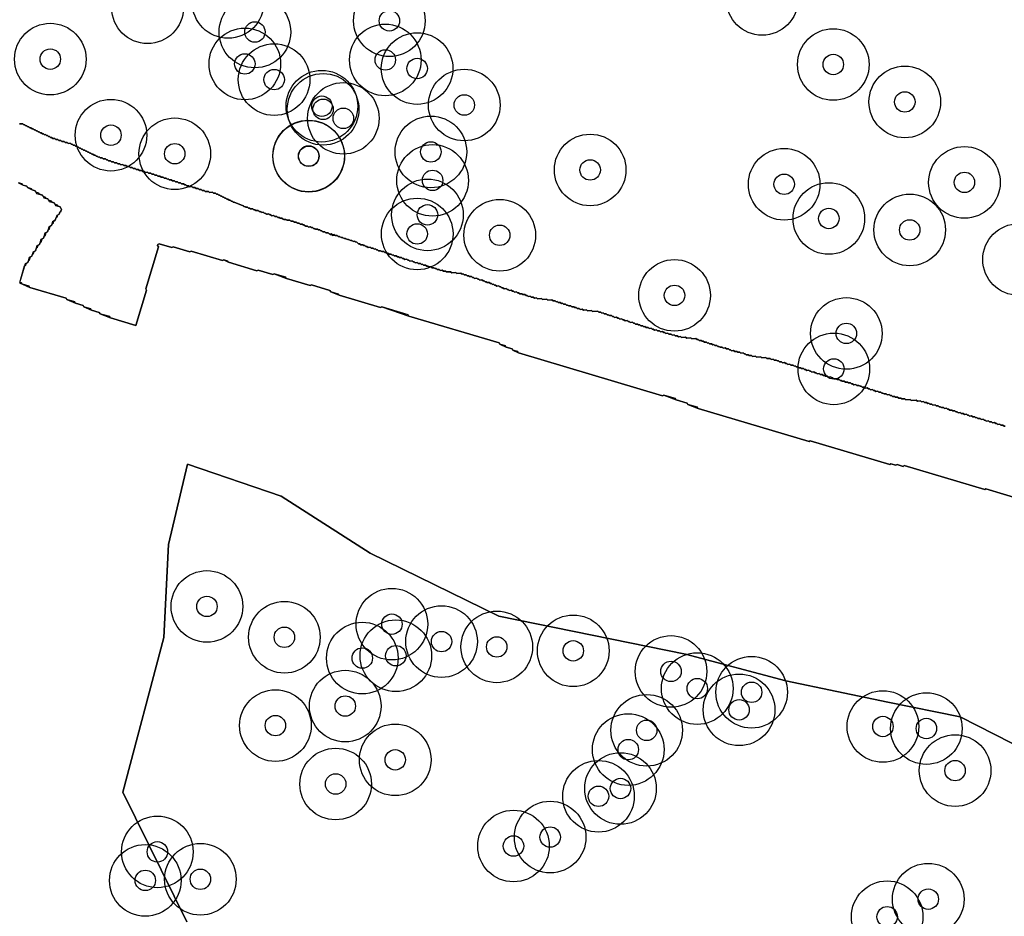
# Model space of a CAD drawing. Header units: inches. Extents: x 128668 to 131679, y 413272 to 413787.
# Tile 87 of 116: x 131028 to 131076, y 413348 to 413392. Entities that reach past the tile are written whole.
import ezdxf

# ---------------------------------------------------------------- set-up
doc = ezdxf.new("R2010")
doc.units = ezdxf.units.IN
doc.header["$MEASUREMENT"] = 0
doc.header["$PDMODE"] = 33
doc.header["$PDSIZE"] = -3
for name, color, linetype in [('Niet gedetecteerde gebieden (D-gebied) (ca. 44.659 m2)', 1, 'Continuous'), ('Significante objecten binnen onderzoeksgebied', 3, 'Continuous'), ('Veiligheidsmarge objecten d.d. 230531', 6, 'Continuous'), ('Verstoorde gebieden (C-gebied) (ca. 90.096 m2)', 40, 'Continuous'), ('Vrijgegeven gebieden (A+B gebied) (ca. 609.035 m2)', 3, 'Continuous')]:
    doc.layers.add(name, color=color, linetype=linetype)

msp = doc.modelspace()

# ---------------------------------------------------------------- linework, layer by layer
at = {"layer": 'Niet gedetecteerde gebieden (D-gebied) (ca. 44.659 m2)'}
for points in [[(131027.955, 413386.713), (131028.105, 413386.716), (131028.156, 413386.668), (131028.206, 413386.669), (131028.257, 413386.62), (131028.307, 413386.621), (131028.358, 413386.572), (131028.408, 413386.573), (131028.459, 413386.524), (131028.509, 413386.525), (131028.56, 413386.477), (131028.611, 413386.478), (131028.662, 413386.429), (131028.712, 413386.43), (131028.763, 413386.381), (131028.813, 413386.382), (131028.864, 413386.333), (131028.914, 413386.334), (131028.965, 413386.286), (131029.015, 413386.287), (131029.066, 413386.238), (131029.116, 413386.239), (131029.167, 413386.19), (131029.217, 413386.191), (131029.268, 413386.142), (131029.318, 413386.144), (131029.369, 413386.095), (131029.419, 413386.096), (131029.47, 413386.047), (131029.52, 413386.048), (131029.571, 413385.999), (131029.671, 413386.001), (131029.723, 413385.953), (131029.822, 413385.955), (131029.874, 413385.906), (131029.973, 413385.908), (131030.025, 413385.859), (131030.125, 413385.861), (131030.176, 413385.813), (131030.276, 413385.815), (131030.327, 413385.766), (131030.427, 413385.768), (131030.478, 413385.719), (131030.528, 413385.72), (131030.579, 413385.672), (131030.629, 413385.673), (131030.68, 413385.624), (131030.73, 413385.625), (131030.781, 413385.576), (131030.831, 413385.577), (131030.882, 413385.528), (131030.932, 413385.53), (131030.983, 413385.481), (131031.033, 413385.482), (131031.084, 413385.433), (131031.134, 413385.434), (131031.185, 413385.385), (131031.235, 413385.386), (131031.286, 413385.337), (131031.337, 413385.339), (131031.388, 413385.29), (131031.438, 413385.291), (131031.489, 413385.242), (131031.539, 413385.243), (131031.59, 413385.194), (131031.64, 413385.195), (131031.691, 413385.146), (131031.741, 413385.148), (131031.792, 413385.099), (131031.842, 413385.1), (131031.893, 413385.051), (131031.993, 413385.053), (131032.044, 413385.004), (131032.144, 413385.006), (131032.195, 413384.958), (131032.245, 413384.959), (131032.296, 413384.91), (131032.396, 413384.912), (131032.447, 413384.863), (131032.547, 413384.865), (131032.598, 413384.817), (131032.698, 413384.819), (131032.749, 413384.77), (131032.849, 413384.772), (131032.9, 413384.723), (131033.001, 413384.726), (131033.052, 413384.677), (131033.152, 413384.679), (131033.203, 413384.63), (131033.303, 413384.632), (131033.354, 413384.584), (131033.454, 413384.586), (131033.505, 413384.537), (131033.605, 413384.539), (131033.656, 413384.49), (131033.756, 413384.492), (131033.807, 413384.444), (131033.907, 413384.446), (131033.958, 413384.397), (131034.058, 413384.399), (131034.109, 413384.35), (131034.209, 413384.353), (131034.26, 413384.304), (131034.36, 413384.306), (131034.411, 413384.257), (131034.511, 413384.259), (131034.562, 413384.21), (131034.662, 413384.213), (131034.713, 413384.164), (131034.813, 413384.166), (131034.865, 413384.117), (131034.964, 413384.119), (131035.016, 413384.071), (131035.115, 413384.073), (131035.167, 413384.024), (131035.217, 413384.025), (131035.268, 413383.976), (131035.368, 413383.979), (131035.419, 413383.93), (131035.519, 413383.932), (131035.57, 413383.883), (131035.67, 413383.885), (131035.721, 413383.836), (131035.821, 413383.839), (131035.872, 413383.79), (131035.972, 413383.792), (131036.023, 413383.743), (131036.073, 413383.744), (131036.124, 413383.695), (131036.224, 413383.698), (131036.275, 413383.649), (131036.375, 413383.651), (131036.426, 413383.602), (131036.526, 413383.604), (131036.577, 413383.556), (131036.677, 413383.558), (131036.728, 413383.509), (131036.828, 413383.511), (131036.88, 413383.462), (131036.979, 413383.464), (131037.031, 413383.416), (131037.181, 413383.419), (131037.232, 413383.37), (131037.382, 413383.374), (131037.433, 413383.325), (131037.533, 413383.327), (131037.584, 413383.278), (131037.634, 413383.279), (131037.685, 413383.23), (131037.735, 413383.231), (131037.786, 413383.183), (131037.836, 413383.184), (131037.887, 413383.135), (131037.937, 413383.136), (131037.988, 413383.087), (131038.038, 413383.088), (131038.089, 413383.039), (131038.139, 413383.04), (131038.19, 413382.992), (131038.24, 413382.993), (131038.291, 413382.944), (131038.341, 413382.945), (131038.392, 413382.896), (131038.426, 413382.897), (131038.442, 413382.897), (131038.873, 413382.707), (131038.897, 413382.707), (131038.918, 413382.687), (131038.981, 413382.659), (131038.998, 413382.659), (131039.013, 413382.645), (131039.094, 413382.65), (131039.147, 413382.604), (131039.197, 413382.607), (131039.245, 413382.565), (131039.25, 413382.56), (131039.255, 413382.561), (131039.35, 413382.567), (131039.402, 413382.519), (131039.453, 413382.523), (131039.506, 413382.477), (131039.606, 413382.483), (131039.659, 413382.437), (131039.709, 413382.44), (131039.725, 413382.426), (131039.753, 413382.426), (131039.786, 413382.395), (131039.862, 413382.4), (131039.885, 413382.379), (131039.915, 413382.353), (131039.931, 413382.354), (131039.955, 413382.331), (131039.993, 413382.332), (131040.018, 413382.31), (131040.076, 413382.314), (131040.118, 413382.317), (131040.153, 413382.285), (131040.206, 413382.286), (131040.221, 413382.273), (131040.258, 413382.238), (131040.262, 413382.238), (131040.274, 413382.227), (131040.365, 413382.233), (131040.374, 413382.233), (131040.422, 413382.191), (131040.427, 413382.187), (131040.509, 413382.192), (131040.527, 413382.193), (131040.58, 413382.146), (131040.63, 413382.15), (131040.634, 413382.146), (131040.683, 413382.103), (131040.704, 413382.105), (131040.783, 413382.11), (131040.794, 413382.1), (131040.836, 413382.063), (131040.848, 413382.064), (131040.862, 413382.051), (131040.954, 413382.053), (131040.962, 413382.053), (131040.993, 413382.023), (131041.013, 413382.005), (131041.115, 413382.007), (131041.163, 413382.008), (131041.186, 413381.986), (131041.192, 413381.986), (131041.223, 413381.959), (131041.314, 413381.961), (131041.331, 413381.945), (131041.345, 413381.946), (131041.383, 413381.913), (131041.465, 413381.915), (131041.475, 413381.905), (131041.497, 413381.906), (131041.543, 413381.866), (131041.616, 413381.868), (131041.667, 413381.819), (131041.715, 413381.82), (131041.754, 413381.822), (131041.767, 413381.821), (131041.814, 413381.777), (131041.857, 413381.779), (131041.863, 413381.773), (131041.868, 413381.774), (131041.91, 413381.733), (131041.919, 413381.725), (131042.019, 413381.727), (131042.07, 413381.678), (131042.131, 413381.679), (131042.17, 413381.68), (131042.2, 413381.652), (131042.266, 413381.656), (131042.292, 413381.633), (131042.319, 413381.609), (131042.345, 413381.611), (131042.372, 413381.585), (131042.399, 413381.585), (131042.422, 413381.566), (131042.49, 413381.57), (131042.521, 413381.573), (131042.56, 413381.539), (131042.624, 413381.541), (131042.675, 413381.492), (131042.725, 413381.493), (131042.776, 413381.444), (131042.876, 413381.446), (131042.927, 413381.397), (131042.988, 413381.399), (131043.027, 413381.4), (131043.07, 413381.358), (131043.078, 413381.351), (131043.096, 413381.351), (131043.14, 413381.312), (131043.19, 413381.316), (131043.243, 413381.269), (131043.338, 413381.275), (131043.346, 413381.273), (131043.343, 413381.276), (131043.338, 413381.275), (131043.245, 413381.304), (131043.329, 413381.306), (131043.373, 413381.264), (131043.394, 413381.258), (131043.48, 413381.26), (131043.525, 413381.217), (131043.543, 413381.211), (131043.581, 413381.212), (131043.601, 413381.193), (131043.692, 413381.164), (131043.732, 413381.165), (131043.753, 413381.145), (131043.841, 413381.118), (131043.883, 413381.119), (131043.905, 413381.098), (131043.99, 413381.071), (131044.034, 413381.072), (131044.057, 413381.05), (131044.139, 413381.024), (131044.185, 413381.025), (131044.209, 413381.002), (131044.288, 413380.978), (131044.336, 413380.979), (131044.361, 413380.955), (131044.438, 413380.931), (131044.47, 413380.899), (131044.489, 413380.882), (131044.523, 413380.852), (131044.573, 413380.855), (131044.626, 413380.809), (131044.709, 413380.814), (131044.737, 413380.805), (131044.779, 413380.769), (131044.829, 413380.772), (131044.882, 413380.725), (131044.932, 413380.729), (131044.985, 413380.682), (131045.085, 413380.689), (131045.138, 413380.642), (131045.238, 413380.648), (131045.291, 413380.602), (131045.341, 413380.605), (131045.394, 413380.559), (131045.444, 413380.562), (131045.497, 413380.515), (131045.597, 413380.522), (131045.65, 413380.475), (131045.75, 413380.482), (131045.803, 413380.435), (131045.853, 413380.438), (131045.906, 413380.392), (131045.956, 413380.395), (131046.009, 413380.348), (131046.109, 413380.355), (131046.162, 413380.308), (131046.212, 413380.312), (131046.265, 413380.265), (131046.365, 413380.272), (131046.418, 413380.225), (131046.468, 413380.228), (131046.521, 413380.182), (131046.621, 413380.188), (131046.674, 413380.142), (131046.724, 413380.145), (131046.777, 413380.098), (131046.877, 413380.105), (131046.93, 413380.058), (131046.98, 413380.061), (131047.033, 413380.015), (131047.133, 413380.021), (131047.186, 413379.975), (131047.236, 413379.978), (131047.289, 413379.931), (131047.389, 413379.938), (131047.442, 413379.891), (131047.542, 413379.898), (131047.595, 413379.851), (131047.645, 413379.855), (131047.698, 413379.808), (131047.798, 413379.815), (131047.851, 413379.768), (131047.901, 413379.771), (131047.954, 413379.725), (131048.054, 413379.731), (131048.107, 413379.685), (131048.207, 413379.691), (131048.26, 413379.644), (131048.31, 413379.648), (131048.363, 413379.601), (131048.463, 413379.608), (131048.516, 413379.561), (131048.615, 413379.568), (131048.669, 413379.521), (131048.768, 413379.527), (131048.822, 413379.481), (131049.021, 413379.494), (131049.074, 413379.447), (131049.274, 413379.46), (131049.327, 413379.414), (131049.527, 413379.427), (131049.58, 413379.38), (131049.63, 413379.384), (131049.683, 413379.337), (131049.783, 413379.344), (131049.836, 413379.297), (131049.886, 413379.3), (131049.939, 413379.254), (131050.039, 413379.26), (131050.092, 413379.214), (131050.142, 413379.217), (131050.195, 413379.17), (131050.295, 413379.177), (131050.348, 413379.13), (131050.398, 413379.133), (131050.451, 413379.087), (131050.551, 413379.093), (131050.604, 413379.047), (131050.654, 413379.05), (131050.707, 413379.003), (131050.757, 413379.007), (131050.81, 413378.96), (131050.91, 413378.967), (131050.963, 413378.92), (131051.013, 413378.923), (131051.066, 413378.877), (131051.116, 413378.88), (131051.169, 413378.833), (131051.219, 413378.837), (131051.272, 413378.79), (131051.372, 413378.797), (131051.425, 413378.75), (131051.475, 413378.753), (131051.528, 413378.707), (131051.578, 413378.71), (131051.631, 413378.663), (131051.731, 413378.67), (131051.784, 413378.623), (131051.834, 413378.626), (131051.887, 413378.58), (131051.987, 413378.586), (131052.04, 413378.54), (131052.09, 413378.543), (131052.143, 413378.496), (131052.243, 413378.503), (131052.296, 413378.456), (131052.346, 413378.46), (131052.399, 413378.413), (131052.499, 413378.42), (131052.552, 413378.373), (131052.652, 413378.38), (131052.705, 413378.333), (131052.755, 413378.336), (131052.808, 413378.29), (131052.908, 413378.296), (131052.961, 413378.249), (131053.061, 413378.256), (131053.114, 413378.209), (131053.214, 413378.216), (131053.267, 413378.169), (131053.466, 413378.183), (131053.519, 413378.136), (131053.719, 413378.149), (131053.772, 413378.102), (131053.972, 413378.115), (131054.025, 413378.069), (131054.125, 413378.075), (131054.178, 413378.029), (131054.228, 413378.032), (131054.281, 413377.985), (131054.381, 413377.992), (131054.434, 413377.945), (131054.484, 413377.949), (131054.537, 413377.902), (131054.637, 413377.909), (131054.69, 413377.862), (131054.74, 413377.865), (131054.793, 413377.819), (131054.893, 413377.825), (131054.946, 413377.779), (131055.046, 413377.785), (131055.099, 413377.738), (131055.149, 413377.742), (131055.202, 413377.695), (131055.302, 413377.702), (131055.355, 413377.655), (131055.455, 413377.662), (131055.508, 413377.615), (131055.657, 413377.625), (131055.711, 413377.578), (131055.91, 413377.591), (131055.963, 413377.545), (131056.213, 413377.561), (131056.266, 413377.514), (131056.366, 413377.521), (131056.419, 413377.474), (131056.469, 413377.478), (131056.522, 413377.431), (131056.622, 413377.438), (131056.675, 413377.391), (131056.725, 413377.394), (131056.778, 413377.348), (131056.878, 413377.354), (131056.931, 413377.308), (131056.981, 413377.311), (131057.034, 413377.264), (131057.134, 413377.271), (131057.187, 413377.224), (131057.237, 413377.227), (131057.29, 413377.181), (131057.39, 413377.187), (131057.443, 413377.141), (131057.493, 413377.144), (131057.546, 413377.098), (131057.646, 413377.104), (131057.699, 413377.057), (131057.749, 413377.061), (131057.802, 413377.014), (131057.902, 413377.021), (131057.955, 413376.974), (131058.005, 413376.977), (131058.058, 413376.931), (131058.158, 413376.937), (131058.211, 413376.891), (131058.261, 413376.894), (131058.314, 413376.847), (131058.414, 413376.854), (131058.467, 413376.807), (131058.517, 413376.81), (131058.57, 413376.764), (131058.67, 413376.77), (131058.723, 413376.724), (131058.823, 413376.73), (131058.876, 413376.684), (131058.926, 413376.687), (131058.979, 413376.64), (131059.079, 413376.647), (131059.132, 413376.6), (131059.231, 413376.607), (131059.285, 413376.56), (131059.384, 413376.567), (131059.438, 413376.52), (131059.488, 413376.523), (131059.541, 413376.477), (131059.64, 413376.483), (131059.694, 413376.437), (131059.793, 413376.443), (131059.847, 413376.397), (131059.946, 413376.403), (131059.999, 413376.357), (131060.099, 413376.363), (131060.152, 413376.317), (131060.252, 413376.323), (131060.305, 413376.277), (131060.505, 413376.29), (131060.558, 413376.243), (131060.758, 413376.256), (131060.811, 413376.209), (131061.01, 413376.223), (131061.063, 413376.176), (131061.113, 413376.179), (131061.167, 413376.133), (131061.266, 413376.139), (131061.319, 413376.093), (131061.369, 413376.096), (131061.423, 413376.049), (131061.522, 413376.056), (131061.576, 413376.009), (131061.625, 413376.012), (131061.679, 413375.966), (131061.778, 413375.972), (131061.832, 413375.926), (131061.881, 413375.929), (131061.935, 413375.883), (131062.034, 413375.889), (131062.087, 413375.842), (131062.137, 413375.846), (131062.191, 413375.799), (131062.29, 413375.806), (131062.343, 413375.759), (131062.443, 413375.766), (131062.497, 413375.719), (131062.596, 413375.725), (131062.649, 413375.679), (131062.699, 413375.682), (131062.752, 413375.635), (131062.852, 413375.642), (131062.905, 413375.595), (131063.005, 413375.602), (131063.058, 413375.555), (131063.158, 413375.562), (131063.211, 413375.515), (131063.311, 413375.522), (131063.364, 413375.475), (131063.414, 413375.479), (131063.467, 413375.432), (131063.567, 413375.438), (131063.62, 413375.392), (131063.72, 413375.398), (131063.773, 413375.352), (131063.923, 413375.362), (131063.976, 413375.315), (131064.176, 413375.328), (131064.229, 413375.282), (131064.428, 413375.295), (131064.481, 413375.248), (131064.631, 413375.258), (131064.684, 413375.211), (131064.784, 413375.218), (131064.837, 413375.171), (131064.937, 413375.178), (131064.99, 413375.131), (131065.04, 413375.134), (131065.093, 413375.088), (131065.193, 413375.094), (131065.246, 413375.048), (131065.346, 413375.054), (131065.399, 413375.008), (131065.449, 413375.011), (131065.502, 413374.964), (131065.602, 413374.971), (131065.655, 413374.924), (131065.755, 413374.931), (131065.808, 413374.884), (131065.858, 413374.887), (131065.911, 413374.841), (131066.011, 413374.847), (131066.064, 413374.801), (131066.114, 413374.804), (131066.167, 413374.757), (131066.267, 413374.764), (131066.32, 413374.717), (131066.37, 413374.721), (131066.423, 413374.674), (131066.523, 413374.681), (131066.576, 413374.634), (131066.626, 413374.637), (131066.679, 413374.591), (131066.779, 413374.597), (131066.832, 413374.551), (131066.882, 413374.554), (131066.935, 413374.507), (131067.035, 413374.514), (131067.088, 413374.467), (131067.188, 413374.474), (131067.241, 413374.427), (131067.291, 413374.43), (131067.344, 413374.384), (131067.444, 413374.39), (131067.497, 413374.344), (131067.597, 413374.35), (131067.65, 413374.304), (131067.7, 413374.307), (131067.753, 413374.26), (131067.853, 413374.267), (131067.906, 413374.22), (131068.006, 413374.227), (131068.059, 413374.18), (131068.109, 413374.183), (131068.162, 413374.137), (131068.262, 413374.143), (131068.315, 413374.097), (131068.415, 413374.103), (131068.468, 413374.057), (131068.567, 413374.063), (131068.621, 413374.017), (131068.671, 413374.02), (131068.724, 413373.973), (131068.823, 413373.98), (131068.877, 413373.933), (131068.977, 413373.94), (131069.03, 413373.893), (131069.08, 413373.896), (131069.133, 413373.85), (131069.233, 413373.856), (131069.286, 413373.81), (131069.385, 413373.816), (131069.439, 413373.77), (131069.488, 413373.773), (131069.542, 413373.726), (131069.641, 413373.733), (131069.695, 413373.686), (131069.745, 413373.69), (131069.798, 413373.643), (131069.897, 413373.65), (131069.951, 413373.603), (131070.05, 413373.609), (131070.104, 413373.563), (131070.153, 413373.566), (131070.207, 413373.519), (131070.306, 413373.526), (131070.359, 413373.479), (131070.459, 413373.486), (131070.512, 413373.439), (131070.562, 413373.443), (131070.615, 413373.396), (131070.715, 413373.402), (131070.768, 413373.356), (131070.868, 413373.363), (131070.921, 413373.316), (131071.021, 413373.322), (131071.074, 413373.276), (131071.224, 413373.286), (131071.277, 413373.239), (131071.477, 413373.252), (131071.53, 413373.205), (131071.779, 413373.222), (131071.832, 413373.175), (131071.982, 413373.185), (131072.035, 413373.138), (131072.135, 413373.145), (131072.188, 413373.098), (131072.288, 413373.105), (131072.341, 413373.058), (131072.391, 413373.062), (131072.444, 413373.015), (131072.544, 413373.021), (131072.597, 413372.975), (131072.697, 413372.981), (131072.75, 413372.935), (131072.85, 413372.941), (131072.903, 413372.895), (131072.953, 413372.898), (131073.006, 413372.852), (131073.106, 413372.858), (131073.159, 413372.811), (131073.259, 413372.818), (131073.312, 413372.771), (131073.362, 413372.775), (131073.415, 413372.728), (131073.515, 413372.734), (131073.568, 413372.688), (131073.668, 413372.694), (131073.721, 413372.648), (131073.771, 413372.651), (131073.824, 413372.604), (131073.924, 413372.611), (131073.977, 413372.565), (131074.077, 413372.571), (131074.13, 413372.524), (131074.23, 413372.531), (131074.283, 413372.484), (131074.333, 413372.488), (131074.386, 413372.441), (131074.486, 413372.448), (131074.539, 413372.401), (131074.639, 413372.407), (131074.692, 413372.361), (131074.742, 413372.364), (131074.795, 413372.317), (131074.895, 413372.324), (131074.948, 413372.277), (131075.047, 413372.284), (131075.101, 413372.237), (131075.151, 413372.241), (131075.204, 413372.194), (131075.304, 413372.201), (131075.357, 413372.154), (131075.457, 413372.161), (131075.51, 413372.114), (131075.609, 413372.12), (131075.663, 413372.074), (131075.712, 413372.077), (131075.766, 413372.03), (131075.865, 413372.037), (131075.919, 413371.99), (131076.018, 413371.997), (131076.071, 413371.95), (131076.121, 413371.954)], [(131076.912, 413368.366), (131075.187, 413368.88), (131075.124, 413368.846), (131071.195, 413370.016), (131071.133, 413369.982), (131070.845, 413370.067), (131070.783, 413370.034), (131070.544, 413370.105), (131070.481, 413370.071), (131066.6, 413371.227), (131066.538, 413371.193), (131061.123, 413372.805), (131061.089, 413372.867), (131060.61, 413373.01), (131060.577, 413373.072), (131060.05, 413373.229), (131060.016, 413373.291), (131059.441, 413373.462), (131059.379, 413373.429), (131052.335, 413375.525), (131052.301, 413375.588), (131052.061, 413375.659), (131052.028, 413375.721), (131051.74, 413375.807), (131051.707, 413375.869), (131051.419, 413375.955), (131051.385, 413376.017), (131046.977, 413377.329), (131046.943, 413377.391), (131045.65, 413377.776), (131045.587, 413377.743), (131043.575, 413378.342), (131043.541, 413378.404), (131043.158, 413378.518), (131043.124, 413378.58), (131042.214, 413378.851), (131042.152, 413378.818), (131041.001, 413379.16), (131040.968, 413379.222), (131040.393, 413379.393), (131040.331, 413379.36), (131039.612, 413379.574), (131039.55, 413379.54), (131038.16, 413379.954), (131038.126, 413380.016), (131037.935, 413380.073), (131037.872, 413380.039), (131036.339, 413380.496), (131036.277, 413380.462), (131035.462, 413380.705), (131035.4, 413380.671), (131034.777, 413380.856), (131034.715, 413380.823), (131034.701, 413380.775), (131034.734, 413380.713), (131034.121, 413378.652), (131034.155, 413378.59), (131033.641, 413376.865), (131032.395, 413377.236), (131032.362, 413377.298), (131031.882, 413377.441), (131031.849, 413377.503), (131031.465, 413377.617), (131031.432, 413377.679), (131031.096, 413377.779), (131031.063, 413377.841), (131030.679, 413377.955), (131030.646, 413378.017), (131030.262, 413378.131), (131030.229, 413378.194), (131028.456, 413378.722), (131028.422, 413378.784), (131028.087, 413378.883), (131028.053, 413378.946), (131027.957, 413378.974), (131028.2, 413379.789), (131028.262, 413379.823), (131028.29, 413379.918), (131028.352, 413379.952), (131028.381, 413380.048), (131028.443, 413380.082), (131028.486, 413380.225), (131028.548, 413380.259), (131028.577, 413380.355), (131028.639, 413380.388), (131028.667, 413380.484), (131028.73, 413380.518), (131028.772, 413380.662), (131028.835, 413380.695), (131028.863, 413380.791), (131028.925, 413380.825), (131028.954, 413380.921), (131029.016, 413380.954), (131029.059, 413381.098), (131029.121, 413381.132), (131029.15, 413381.227), (131029.212, 413381.261), (131029.255, 413381.405), (131029.317, 413381.439), (131029.345, 413381.534), (131029.407, 413381.568), (131029.45, 413381.712), (131029.512, 413381.745), (131029.541, 413381.841), (131029.603, 413381.875), (131029.632, 413381.971), (131029.694, 413382.004), (131029.737, 413382.148), (131029.799, 413382.182), (131029.827, 413382.278), (131029.889, 413382.311), (131029.918, 413382.407), (131029.98, 413382.441), (131030.009, 413382.537), (131029.975, 413382.599), (131029.941, 413382.661), (131029.846, 413382.69), (131029.812, 413382.752), (131029.668, 413382.795), (131029.635, 413382.857), (131029.539, 413382.885), (131029.505, 413382.947), (131029.361, 413382.99), (131029.328, 413383.052), (131029.232, 413383.081), (131029.198, 413383.143), (131029.102, 413383.172), (131029.069, 413383.234), (131028.925, 413383.277), (131028.891, 413383.339), (131028.747, 413383.382), (131028.714, 413383.444), (131028.57, 413383.487), (131028.536, 413383.549), (131028.345, 413383.606), (131028.311, 413383.668), (131028.119, 413383.725), (131028.086, 413383.787), (131027.894, 413383.844)]]:
    msp.add_lwpolyline(points, dxfattribs=at)
for points in [[(131043.22, 413381.312), (131043.096, 413381.351), (131043.178, 413381.353)], [(131043.245, 413381.304), (131043.229, 413381.304), (131043.22, 413381.312)]]:
    msp.add_lwpolyline(points, close=True, dxfattribs=at)
at = {"layer": 'Significante objecten binnen onderzoeksgebied'}
for p in [(131046.026, 413391.756), (131039.454, 413391.207), (131029.454, 413389.882), (131038.962, 413389.648), (131045.827, 413389.842), (131047.383, 413389.422), (131067.725, 413389.619), (131040.394, 413388.881), (131042.729, 413387.582), (131049.688, 413387.64), (131071.219, 413387.79), (131042.787, 413387.429), (131043.776, 413386.989), (131032.419, 413386.165), (131035.536, 413385.258), (131042.08, 413385.149), (131042.087, 413385.136), (131048.056, 413385.347), (131055.84, 413384.466), (131048.139, 413383.958), (131065.323, 413383.766), (131074.134, 413383.859), (131047.888, 413382.272), (131067.507, 413382.095), (131047.388, 413381.338), (131051.42, 413381.275), (131071.459, 413381.536), (131059.965, 413378.338), (131068.362, 413376.478), (131067.752, 413374.744), (131037.11, 413363.137), (131046.151, 413362.27), (131040.894, 413361.629), (131048.578, 413361.418), (131051.275, 413361.159), (131044.703, 413360.614), (131046.343, 413360.729), (131055.015, 413360.968), (131059.792, 413359.961), (131061.076, 413359.122), (131063.733, 413358.942), (131043.87, 413358.267), (131063.119, 413358.085), (131040.456, 413357.314), (131070.151, 413357.269), (131072.274, 413357.169), (131058.604, 413357.083), (131057.704, 413356.141), (131046.313, 413355.64), (131073.677, 413355.114), (131043.401, 413354.459), (131057.324, 413354.24), (131056.247, 413353.859), (131053.886, 413351.866), (131052.094, 413351.429), (131034.687, 413351.143), (131034.097, 413349.749), (131036.789, 413349.805), (131072.367, 413348.833), (131070.358, 413347.973)]:
    msp.add_point(p, dxfattribs=at)
at = {"layer": 'Veiligheidsmarge objecten d.d. 230531', "color": 6, "linetype": 'Continuous', "lineweight": 25}
for centre in [(131038.141, 413392.655), (131064.25, 413392.801), (131034.209, 413392.391), (131046.026, 413391.756), (131039.454, 413391.207), (131029.454, 413389.882), (131038.962, 413389.648), (131045.827, 413389.842), (131067.725, 413389.619), (131047.383, 413389.422), (131040.394, 413388.881), (131049.688, 413387.64), (131071.219, 413387.79), (131042.729, 413387.582), (131042.787, 413387.429), (131043.776, 413386.989), (131032.419, 413386.165), (131035.536, 413385.258), (131048.056, 413385.347), (131042.08, 413385.149), (131042.087, 413385.136), (131055.84, 413384.466), (131048.139, 413383.958), (131074.134, 413383.859), (131065.323, 413383.766), (131047.888, 413382.272), (131067.507, 413382.095), (131071.459, 413381.536), (131047.388, 413381.338), (131051.42, 413381.275), (131076.782, 413380.089), (131059.965, 413378.338), (131068.362, 413376.478), (131067.752, 413374.744), (131037.11, 413363.137), (131046.151, 413362.27), (131040.894, 413361.629), (131048.578, 413361.418), (131046.343, 413360.729), (131051.275, 413361.159), (131055.015, 413360.968), (131044.703, 413360.614), (131059.792, 413359.961), (131061.076, 413359.122), (131063.733, 413358.942), (131043.87, 413358.267), (131063.119, 413358.085), (131040.456, 413357.314), (131058.604, 413357.083), (131070.151, 413357.269), (131072.274, 413357.169), (131057.704, 413356.141), (131046.313, 413355.64), (131073.677, 413355.114), (131043.401, 413354.459), (131057.324, 413354.24), (131056.247, 413353.859), (131053.886, 413351.866), (131034.687, 413351.143), (131052.094, 413351.429), (131034.097, 413349.749), (131036.789, 413349.805), (131072.367, 413348.833), (131070.358, 413347.973)]:
    msp.add_circle(centre, 1.75, dxfattribs=at)
at = {"layer": 'Verstoorde gebieden (C-gebied) (ca. 90.096 m2)'}
for points in [[(131027.894, 413383.844), (131028.12, 413383.725), (131028.311, 413383.668), (131028.345, 413383.606), (131028.57, 413383.487), (131028.714, 413383.444), (131028.781, 413383.319), (131029.069, 413383.234), (131029.136, 413383.109), (131029.328, 413383.052), (131029.395, 413382.928), (131029.635, 413382.857), (131029.702, 413382.733), (131029.942, 413382.661), (131029.975, 413382.599), (131030.009, 413382.537), (131029.918, 413382.407), (131029.889, 413382.311), (131029.765, 413382.244), (131029.694, 413382.005), (131029.569, 413381.937), (131029.512, 413381.745), (131029.388, 413381.678), (131029.317, 413381.439), (131029.192, 413381.371), (131029.121, 413381.132), (131028.997, 413381.064), (131028.925, 413380.825), (131028.801, 413380.758), (131028.73, 413380.518), (131028.605, 413380.451), (131028.548, 413380.259), (131028.424, 413380.192), (131028.352, 413379.952), (131028.228, 413379.885), (131027.948, 413378.944), (131028.456, 413378.722), (131030.229, 413378.194), (131030.262, 413378.131), (131030.679, 413377.955), (131031.063, 413377.841), (131031.096, 413377.779), (131031.466, 413377.617), (131031.849, 413377.503), (131031.883, 413377.441), (131032.395, 413377.236), (131033.641, 413376.865), (131034.155, 413378.59), (131034.121, 413378.652), (131034.734, 413380.713), (131034.701, 413380.775), (131034.715, 413380.823), (131034.777, 413380.856), (131035.4, 413380.671), (131035.462, 413380.705), (131036.277, 413380.462), (131036.339, 413380.496), (131037.872, 413380.039), (131037.935, 413380.073), (131038.16, 413379.954), (131039.55, 413379.54), (131039.612, 413379.574), (131040.331, 413379.36), (131040.393, 413379.394), (131041.001, 413379.16), (131042.152, 413378.818), (131042.214, 413378.852), (131043.124, 413378.58), (131043.158, 413378.518), (131043.575, 413378.342), (131045.587, 413377.743), (131045.65, 413377.777), (131046.977, 413377.329), (131051.385, 413376.017), (131051.419, 413375.955), (131051.74, 413375.807), (131052.028, 413375.721), (131052.062, 413375.659), (131052.335, 413375.525), (131059.379, 413373.429), (131059.441, 413373.462), (131060.05, 413373.229), (131060.577, 413373.072), (131060.61, 413373.01), (131061.123, 413372.805), (131066.538, 413371.193), (131066.6, 413371.227), (131070.481, 413370.071), (131070.544, 413370.105), (131070.783, 413370.034), (131070.845, 413370.067), (131071.133, 413369.982), (131071.195, 413370.016), (131075.124, 413368.846), (131075.187, 413368.88), (131076.912, 413368.366)], [(131078.112, 413355.606), (131073.931, 413357.743), (131070.391, 413358.455), (131065.401, 413359.501), (131060.507, 413360.807), (131051.376, 413362.668), (131045.089, 413365.739), (131040.73, 413368.525), (131036.167, 413370.097), (131035.236, 413366.159), (131034.997, 413361.624), (131032.992, 413354.059), (131036.126, 413347.727)]]:
    msp.add_lwpolyline(points, dxfattribs=at)
at = {"layer": 'Vrijgegeven gebieden (A+B gebied) (ca. 609.035 m2)'}
for points in [[(131076.121, 413371.954), (131076.071, 413371.95), (131076.018, 413371.997), (131075.919, 413371.99), (131075.865, 413372.037), (131075.766, 413372.03), (131075.712, 413372.077), (131075.663, 413372.074), (131075.609, 413372.12), (131075.51, 413372.114), (131075.457, 413372.161), (131075.357, 413372.154), (131075.304, 413372.201), (131075.204, 413372.194), (131075.151, 413372.241), (131075.101, 413372.237), (131075.047, 413372.284), (131074.948, 413372.277), (131074.895, 413372.324), (131074.795, 413372.317), (131074.742, 413372.364), (131074.692, 413372.361), (131074.639, 413372.407), (131074.539, 413372.401), (131074.486, 413372.448), (131074.386, 413372.441), (131074.333, 413372.488), (131074.283, 413372.484), (131074.23, 413372.531), (131074.13, 413372.524), (131074.077, 413372.571), (131073.977, 413372.565), (131073.924, 413372.611), (131073.824, 413372.604), (131073.771, 413372.651), (131073.721, 413372.648), (131073.668, 413372.694), (131073.568, 413372.688), (131073.515, 413372.734), (131073.415, 413372.728), (131073.362, 413372.775), (131073.312, 413372.771), (131073.259, 413372.818), (131073.159, 413372.811), (131073.106, 413372.858), (131073.006, 413372.852), (131072.953, 413372.898), (131072.903, 413372.895), (131072.85, 413372.941), (131072.75, 413372.935), (131072.697, 413372.981), (131072.597, 413372.975), (131072.544, 413373.021), (131072.444, 413373.015), (131072.391, 413373.062), (131072.341, 413373.058), (131072.288, 413373.105), (131072.188, 413373.098), (131072.135, 413373.145), (131072.035, 413373.138), (131071.982, 413373.185), (131071.832, 413373.175), (131071.779, 413373.222), (131071.53, 413373.205), (131071.477, 413373.252), (131071.277, 413373.239), (131071.224, 413373.286), (131071.074, 413373.276), (131071.021, 413373.322), (131070.921, 413373.316), (131070.868, 413373.363), (131070.768, 413373.356), (131070.715, 413373.402), (131070.615, 413373.396), (131070.562, 413373.443), (131070.512, 413373.439), (131070.459, 413373.486), (131070.359, 413373.479), (131070.306, 413373.526), (131070.207, 413373.519), (131070.153, 413373.566), (131070.104, 413373.563), (131070.05, 413373.609), (131069.951, 413373.603), (131069.897, 413373.65), (131069.798, 413373.643), (131069.745, 413373.69), (131069.695, 413373.686), (131069.641, 413373.733), (131069.542, 413373.726), (131069.488, 413373.773), (131069.439, 413373.77), (131069.385, 413373.816), (131069.286, 413373.81), (131069.233, 413373.856), (131069.133, 413373.85), (131069.08, 413373.896), (131069.03, 413373.893), (131068.977, 413373.94), (131068.877, 413373.933), (131068.823, 413373.98), (131068.724, 413373.973), (131068.671, 413374.02), (131068.621, 413374.017), (131068.567, 413374.063), (131068.468, 413374.057), (131068.415, 413374.103), (131068.315, 413374.097), (131068.262, 413374.143), (131068.162, 413374.137), (131068.109, 413374.183), (131068.059, 413374.18), (131068.006, 413374.227), (131067.906, 413374.22), (131067.853, 413374.267), (131067.753, 413374.26), (131067.7, 413374.307), (131067.65, 413374.304), (131067.597, 413374.35), (131067.497, 413374.344), (131067.444, 413374.39), (131067.344, 413374.384), (131067.291, 413374.43), (131067.241, 413374.427), (131067.188, 413374.474), (131067.088, 413374.467), (131067.035, 413374.514), (131066.935, 413374.507), (131066.882, 413374.554), (131066.832, 413374.551), (131066.779, 413374.597), (131066.679, 413374.591), (131066.626, 413374.637), (131066.576, 413374.634), (131066.523, 413374.681), (131066.423, 413374.674), (131066.37, 413374.721), (131066.32, 413374.717), (131066.267, 413374.764), (131066.167, 413374.757), (131066.114, 413374.804), (131066.064, 413374.801), (131066.011, 413374.847), (131065.911, 413374.841), (131065.858, 413374.887), (131065.808, 413374.884), (131065.755, 413374.931), (131065.655, 413374.924), (131065.602, 413374.971), (131065.502, 413374.964), (131065.449, 413375.011), (131065.399, 413375.008), (131065.346, 413375.054), (131065.246, 413375.048), (131065.193, 413375.094), (131065.093, 413375.088), (131065.04, 413375.134), (131064.99, 413375.131), (131064.937, 413375.178), (131064.837, 413375.171), (131064.784, 413375.218), (131064.684, 413375.211), (131064.631, 413375.258), (131064.481, 413375.248), (131064.428, 413375.295), (131064.229, 413375.282), (131064.176, 413375.328), (131063.976, 413375.315), (131063.923, 413375.362), (131063.773, 413375.352), (131063.72, 413375.398), (131063.62, 413375.392), (131063.567, 413375.438), (131063.467, 413375.432), (131063.414, 413375.479), (131063.364, 413375.475), (131063.311, 413375.522), (131063.211, 413375.515), (131063.158, 413375.562), (131063.058, 413375.555), (131063.005, 413375.602), (131062.905, 413375.595), (131062.852, 413375.642), (131062.752, 413375.635), (131062.699, 413375.682), (131062.649, 413375.679), (131062.596, 413375.725), (131062.497, 413375.719), (131062.443, 413375.766), (131062.343, 413375.759), (131062.29, 413375.806), (131062.191, 413375.799), (131062.137, 413375.846), (131062.087, 413375.842), (131062.034, 413375.889), (131061.935, 413375.883), (131061.881, 413375.929), (131061.832, 413375.926), (131061.778, 413375.972), (131061.679, 413375.966), (131061.625, 413376.012), (131061.576, 413376.009), (131061.522, 413376.056), (131061.423, 413376.049), (131061.369, 413376.096), (131061.319, 413376.093), (131061.266, 413376.139), (131061.167, 413376.133), (131061.113, 413376.179), (131061.063, 413376.176), (131061.01, 413376.223), (131060.811, 413376.209), (131060.758, 413376.256), (131060.558, 413376.243), (131060.505, 413376.29), (131060.305, 413376.277), (131060.252, 413376.323), (131060.152, 413376.317), (131060.099, 413376.363), (131059.999, 413376.357), (131059.946, 413376.403), (131059.847, 413376.397), (131059.793, 413376.443), (131059.694, 413376.437), (131059.64, 413376.483), (131059.541, 413376.477), (131059.488, 413376.523), (131059.438, 413376.52), (131059.384, 413376.567), (131059.285, 413376.56), (131059.231, 413376.607), (131059.132, 413376.6), (131059.079, 413376.647), (131058.979, 413376.64), (131058.926, 413376.687), (131058.876, 413376.684), (131058.823, 413376.73), (131058.723, 413376.724), (131058.67, 413376.77), (131058.57, 413376.764), (131058.517, 413376.81), (131058.467, 413376.807), (131058.414, 413376.854), (131058.314, 413376.847), (131058.261, 413376.894), (131058.211, 413376.891), (131058.158, 413376.937), (131058.058, 413376.931), (131058.005, 413376.977), (131057.955, 413376.974), (131057.902, 413377.021), (131057.802, 413377.014), (131057.749, 413377.061), (131057.699, 413377.057), (131057.646, 413377.104), (131057.546, 413377.098), (131057.493, 413377.144), (131057.443, 413377.141), (131057.39, 413377.187), (131057.29, 413377.181), (131057.237, 413377.227), (131057.187, 413377.224), (131057.134, 413377.271), (131057.034, 413377.264), (131056.981, 413377.311), (131056.931, 413377.308), (131056.878, 413377.354), (131056.778, 413377.348), (131056.725, 413377.394), (131056.675, 413377.391), (131056.622, 413377.438), (131056.522, 413377.431), (131056.469, 413377.478), (131056.419, 413377.474), (131056.366, 413377.521), (131056.266, 413377.514), (131056.213, 413377.561), (131055.963, 413377.545), (131055.91, 413377.591), (131055.711, 413377.578), (131055.657, 413377.625), (131055.508, 413377.615), (131055.455, 413377.662), (131055.355, 413377.655), (131055.302, 413377.702), (131055.202, 413377.695), (131055.149, 413377.742), (131055.099, 413377.738), (131055.046, 413377.785), (131054.946, 413377.779), (131054.893, 413377.825), (131054.793, 413377.819), (131054.74, 413377.865), (131054.69, 413377.862), (131054.637, 413377.909), (131054.537, 413377.902), (131054.484, 413377.949), (131054.434, 413377.945), (131054.381, 413377.992), (131054.281, 413377.985), (131054.228, 413378.032), (131054.178, 413378.029), (131054.125, 413378.075), (131054.025, 413378.069), (131053.972, 413378.115), (131053.772, 413378.102), (131053.719, 413378.149), (131053.519, 413378.136), (131053.466, 413378.183), (131053.267, 413378.169), (131053.214, 413378.216), (131053.114, 413378.209), (131053.061, 413378.256), (131052.961, 413378.249), (131052.908, 413378.296), (131052.808, 413378.29), (131052.755, 413378.336), (131052.705, 413378.333), (131052.652, 413378.38), (131052.552, 413378.373), (131052.499, 413378.42), (131052.399, 413378.413), (131052.346, 413378.46), (131052.296, 413378.456), (131052.243, 413378.503), (131052.143, 413378.496), (131052.09, 413378.543), (131052.04, 413378.54), (131051.987, 413378.586), (131051.887, 413378.58), (131051.834, 413378.626), (131051.784, 413378.623), (131051.731, 413378.67), (131051.631, 413378.663), (131051.578, 413378.71), (131051.528, 413378.707), (131051.475, 413378.753), (131051.425, 413378.75), (131051.372, 413378.797), (131051.272, 413378.79), (131051.219, 413378.837), (131051.169, 413378.833), (131051.116, 413378.88), (131051.066, 413378.877), (131051.013, 413378.923), (131050.963, 413378.92), (131050.91, 413378.967), (131050.81, 413378.96), (131050.757, 413379.007), (131050.707, 413379.003), (131050.654, 413379.05), (131050.604, 413379.047), (131050.551, 413379.093), (131050.451, 413379.087), (131050.398, 413379.133), (131050.348, 413379.13), (131050.295, 413379.177), (131050.195, 413379.17), (131050.142, 413379.217), (131050.092, 413379.214), (131050.039, 413379.26), (131049.939, 413379.254), (131049.886, 413379.3), (131049.836, 413379.297), (131049.783, 413379.344), (131049.683, 413379.337), (131049.63, 413379.384), (131049.58, 413379.38), (131049.527, 413379.427), (131049.327, 413379.414), (131049.274, 413379.46), (131049.074, 413379.447), (131049.021, 413379.494), (131048.822, 413379.481), (131048.768, 413379.527), (131048.669, 413379.521), (131048.615, 413379.568), (131048.516, 413379.561), (131048.463, 413379.608), (131048.363, 413379.601), (131048.31, 413379.648), (131048.26, 413379.644), (131048.207, 413379.691), (131048.107, 413379.685), (131048.054, 413379.731), (131047.954, 413379.725), (131047.901, 413379.771), (131047.851, 413379.768), (131047.798, 413379.815), (131047.698, 413379.808), (131047.645, 413379.855), (131047.595, 413379.851), (131047.542, 413379.898), (131047.442, 413379.891), (131047.389, 413379.938), (131047.289, 413379.931), (131047.236, 413379.978), (131047.186, 413379.975), (131047.133, 413380.021), (131047.033, 413380.015), (131046.98, 413380.061), (131046.93, 413380.058), (131046.877, 413380.105), (131046.777, 413380.098), (131046.724, 413380.145), (131046.674, 413380.142), (131046.621, 413380.188), (131046.521, 413380.182), (131046.468, 413380.228), (131046.418, 413380.225), (131046.365, 413380.272), (131046.265, 413380.265), (131046.212, 413380.312), (131046.162, 413380.308), (131046.109, 413380.355), (131046.009, 413380.348), (131045.956, 413380.395), (131045.906, 413380.392), (131045.853, 413380.438), (131045.803, 413380.435), (131045.75, 413380.482), (131045.65, 413380.475), (131045.597, 413380.522), (131045.497, 413380.515), (131045.444, 413380.562), (131045.394, 413380.559), (131045.341, 413380.605), (131045.291, 413380.602), (131045.238, 413380.648), (131045.138, 413380.642), (131045.085, 413380.689), (131044.985, 413380.682), (131044.932, 413380.729), (131044.882, 413380.725), (131044.829, 413380.772), (131044.779, 413380.769), (131044.737, 413380.805), (131044.709, 413380.814), (131044.626, 413380.809), (131044.573, 413380.855), (131044.523, 413380.852), (131044.489, 413380.882), (131044.47, 413380.899), (131044.438, 413380.931), (131044.361, 413380.955), (131044.336, 413380.979), (131044.288, 413380.978), (131044.209, 413381.002), (131044.185, 413381.025), (131044.139, 413381.024), (131044.057, 413381.05), (131044.034, 413381.072), (131043.99, 413381.071), (131043.905, 413381.098), (131043.883, 413381.119), (131043.841, 413381.118), (131043.753, 413381.145), (131043.732, 413381.165), (131043.692, 413381.164), (131043.601, 413381.193), (131043.581, 413381.212), (131043.543, 413381.211), (131043.525, 413381.217), (131043.48, 413381.26), (131043.394, 413381.258), (131043.373, 413381.264), (131043.329, 413381.306), (131043.245, 413381.304), (131043.338, 413381.275), (131043.243, 413381.269), (131043.19, 413381.316), (131043.14, 413381.312), (131043.096, 413381.351), (131043.078, 413381.351), (131043.07, 413381.358), (131043.027, 413381.4), (131042.988, 413381.399), (131042.927, 413381.397), (131042.876, 413381.446), (131042.776, 413381.444), (131042.725, 413381.493), (131042.675, 413381.492), (131042.624, 413381.541), (131042.56, 413381.539), (131042.521, 413381.573), (131042.49, 413381.57), (131042.422, 413381.566), (131042.399, 413381.585), (131042.372, 413381.585), (131042.345, 413381.611), (131042.319, 413381.609), (131042.292, 413381.633), (131042.266, 413381.656), (131042.2, 413381.652), (131042.17, 413381.68), (131042.131, 413381.679), (131042.07, 413381.678), (131042.019, 413381.727), (131041.919, 413381.725), (131041.91, 413381.733), (131041.868, 413381.774), (131041.863, 413381.773), (131041.857, 413381.779), (131041.814, 413381.777), (131041.767, 413381.821), (131041.754, 413381.822), (131041.715, 413381.82), (131041.667, 413381.819), (131041.616, 413381.868), (131041.543, 413381.866), (131041.497, 413381.906), (131041.475, 413381.905), (131041.465, 413381.915), (131041.383, 413381.913), (131041.345, 413381.946), (131041.331, 413381.945), (131041.314, 413381.961), (131041.223, 413381.959), (131041.192, 413381.986), (131041.186, 413381.986), (131041.163, 413382.008), (131041.115, 413382.007), (131041.013, 413382.005), (131040.993, 413382.023), (131040.962, 413382.053), (131040.954, 413382.053), (131040.862, 413382.051), (131040.848, 413382.064), (131040.836, 413382.063), (131040.794, 413382.1), (131040.783, 413382.11), (131040.704, 413382.105), (131040.683, 413382.103), (131040.634, 413382.146), (131040.63, 413382.15), (131040.58, 413382.146), (131040.527, 413382.193), (131040.509, 413382.192), (131040.427, 413382.187), (131040.422, 413382.191), (131040.374, 413382.233), (131040.365, 413382.233), (131040.274, 413382.227), (131040.262, 413382.238), (131040.258, 413382.238), (131040.221, 413382.273), (131040.206, 413382.286), (131040.153, 413382.285), (131040.118, 413382.317), (131040.076, 413382.314), (131040.018, 413382.31), (131039.993, 413382.332), (131039.955, 413382.331), (131039.931, 413382.354), (131039.915, 413382.353), (131039.885, 413382.379), (131039.862, 413382.4), (131039.786, 413382.395), (131039.753, 413382.426), (131039.725, 413382.426), (131039.709, 413382.44), (131039.659, 413382.437), (131039.606, 413382.483), (131039.506, 413382.477), (131039.453, 413382.523), (131039.402, 413382.519), (131039.35, 413382.567), (131039.255, 413382.561), (131039.25, 413382.56), (131039.245, 413382.565), (131039.197, 413382.607), (131039.147, 413382.604), (131039.094, 413382.65), (131039.013, 413382.645), (131038.998, 413382.659), (131038.981, 413382.659), (131038.918, 413382.687), (131038.897, 413382.707), (131038.873, 413382.707), (131038.442, 413382.897), (131038.426, 413382.897), (131038.392, 413382.896), (131038.341, 413382.945), (131038.291, 413382.944), (131038.24, 413382.993), (131038.19, 413382.992), (131038.139, 413383.04), (131038.089, 413383.039), (131038.038, 413383.088), (131037.988, 413383.087), (131037.937, 413383.136), (131037.887, 413383.135), (131037.836, 413383.184), (131037.786, 413383.183), (131037.735, 413383.231), (131037.685, 413383.23), (131037.634, 413383.279), (131037.584, 413383.278), (131037.533, 413383.327), (131037.433, 413383.325), (131037.382, 413383.374), (131037.232, 413383.37), (131037.181, 413383.419), (131037.031, 413383.416), (131036.979, 413383.464), (131036.88, 413383.462), (131036.828, 413383.511), (131036.728, 413383.509), (131036.677, 413383.558), (131036.577, 413383.556), (131036.526, 413383.604), (131036.426, 413383.602), (131036.375, 413383.651), (131036.275, 413383.649), (131036.224, 413383.698), (131036.124, 413383.695), (131036.073, 413383.744), (131036.023, 413383.743), (131035.972, 413383.792), (131035.872, 413383.79), (131035.821, 413383.839), (131035.721, 413383.836), (131035.67, 413383.885), (131035.57, 413383.883), (131035.519, 413383.932), (131035.419, 413383.93), (131035.368, 413383.979), (131035.268, 413383.976), (131035.217, 413384.025), (131035.167, 413384.024), (131035.115, 413384.073), (131035.016, 413384.071), (131034.964, 413384.119), (131034.865, 413384.117), (131034.813, 413384.166), (131034.713, 413384.164), (131034.662, 413384.213), (131034.562, 413384.21), (131034.511, 413384.259), (131034.411, 413384.257), (131034.36, 413384.306), (131034.26, 413384.304), (131034.209, 413384.353), (131034.109, 413384.35), (131034.058, 413384.399), (131033.958, 413384.397), (131033.907, 413384.446), (131033.807, 413384.444), (131033.756, 413384.492), (131033.656, 413384.49), (131033.605, 413384.539), (131033.505, 413384.537), (131033.454, 413384.586), (131033.354, 413384.584), (131033.303, 413384.632), (131033.203, 413384.63), (131033.152, 413384.679), (131033.052, 413384.677), (131033.001, 413384.726), (131032.9, 413384.723), (131032.849, 413384.772), (131032.749, 413384.77), (131032.698, 413384.819), (131032.598, 413384.817), (131032.547, 413384.865), (131032.447, 413384.863), (131032.396, 413384.912), (131032.296, 413384.91), (131032.245, 413384.959), (131032.195, 413384.958), (131032.144, 413385.006), (131032.044, 413385.004), (131031.993, 413385.053), (131031.893, 413385.051), (131031.842, 413385.1), (131031.792, 413385.099), (131031.741, 413385.148), (131031.691, 413385.146), (131031.64, 413385.195), (131031.59, 413385.194), (131031.539, 413385.243), (131031.489, 413385.242), (131031.438, 413385.291), (131031.388, 413385.29), (131031.337, 413385.339), (131031.286, 413385.337), (131031.235, 413385.386), (131031.185, 413385.385), (131031.134, 413385.434), (131031.084, 413385.433), (131031.033, 413385.482), (131030.983, 413385.481), (131030.932, 413385.53), (131030.882, 413385.528), (131030.831, 413385.577), (131030.781, 413385.576), (131030.73, 413385.625), (131030.68, 413385.624), (131030.629, 413385.673), (131030.579, 413385.672), (131030.528, 413385.72), (131030.478, 413385.719), (131030.427, 413385.768), (131030.327, 413385.766), (131030.276, 413385.815), (131030.176, 413385.813), (131030.125, 413385.861), (131030.025, 413385.859), (131029.973, 413385.908), (131029.874, 413385.906), (131029.822, 413385.955), (131029.723, 413385.953), (131029.671, 413386.001), (131029.571, 413385.999), (131029.52, 413386.048), (131029.47, 413386.047), (131029.419, 413386.096), (131029.369, 413386.095), (131029.318, 413386.144), (131029.268, 413386.142), (131029.217, 413386.191), (131029.167, 413386.19), (131029.116, 413386.239), (131029.066, 413386.238), (131029.015, 413386.287), (131028.965, 413386.286), (131028.914, 413386.334), (131028.864, 413386.333), (131028.813, 413386.382), (131028.763, 413386.381), (131028.712, 413386.43), (131028.662, 413386.429), (131028.611, 413386.478), (131028.56, 413386.477), (131028.509, 413386.525), (131028.459, 413386.524), (131028.408, 413386.573), (131028.358, 413386.572), (131028.307, 413386.621), (131028.257, 413386.62), (131028.206, 413386.669), (131028.156, 413386.668), (131028.105, 413386.716), (131027.955, 413386.713)], [(131036.126, 413347.727), (131032.992, 413354.059), (131034.997, 413361.624), (131035.236, 413366.159), (131036.167, 413370.097), (131040.73, 413368.525), (131045.089, 413365.739), (131051.376, 413362.668), (131060.507, 413360.807), (131065.401, 413359.501), (131070.391, 413358.455), (131073.931, 413357.743), (131078.112, 413355.606)]]:
    msp.add_lwpolyline(points, dxfattribs=at)

doc.saveas('drawing.dxf')
